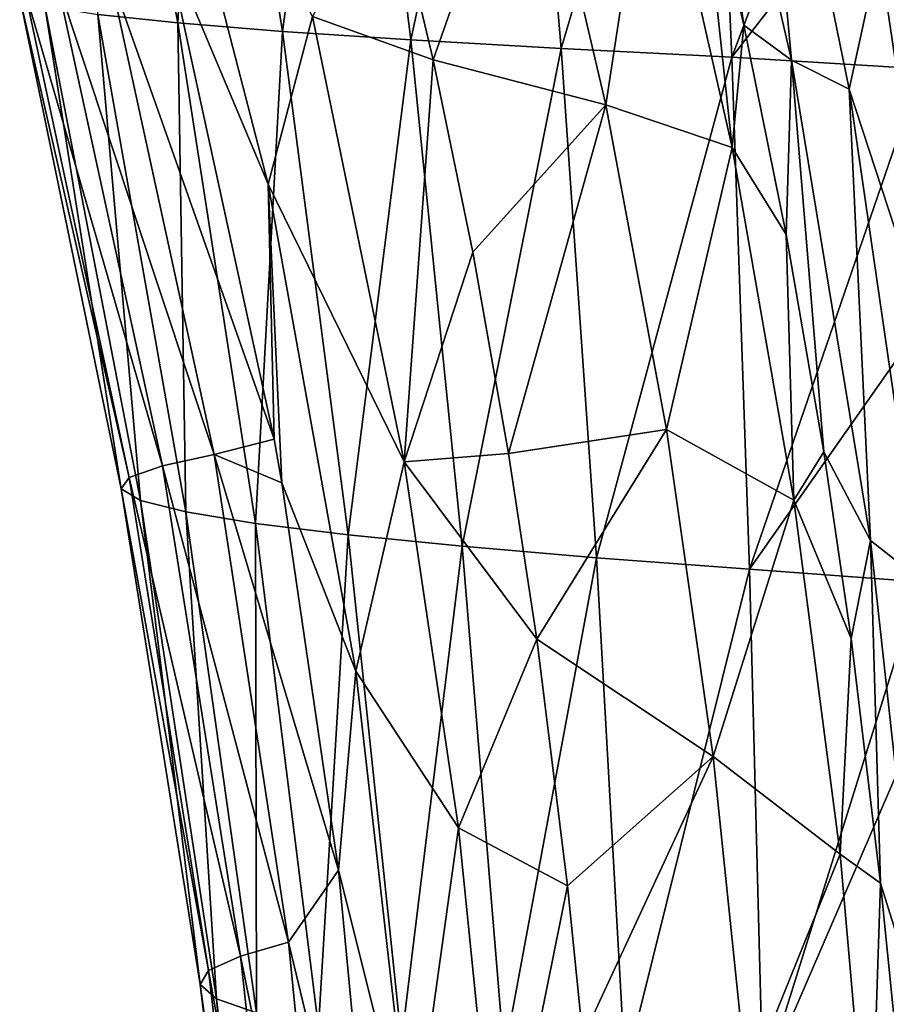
# Model space of a CAD drawing. Header units: millimetres. Extents: x -350 to 350, y 0 to 877.
# Tile 35 of 63: x -327 to -258, y 491 to 570. Entities that reach past the tile are written whole.
import ezdxf

# ---------------------------------------------------------------- set-up
doc = ezdxf.new("R2010")
doc.units = ezdxf.units.MM
doc.header["$LTSCALE"] = 41.718519
for name, color, linetype in [('38', 7, 'CONTINUOUS'), ('40', 7, 'CONTINUOUS'), ('43', 7, 'CONTINUOUS'), ('51', 7, 'CONTINUOUS'), ('59', 7, 'CONTINUOUS')]:
    doc.layers.add(name, color=color, linetype=linetype)

msp = doc.modelspace()

# ---------------------------------------------------------------- linework, layer by layer
at = {"layer": '38', "linetype": 'Continuous'}
for points in [[(-321.968, 609.626, -298.503), (-312.36, 609.213, -338.847), (-314.397, 569.941, -291.083), (-321.968, 609.626, -298.503)], [(-321.968, 609.626, -298.503), (-314.397, 569.941, -291.083), (-320.778, 570.623, -251.548), (-321.968, 609.626, -298.503)], [(-312.36, 609.213, -338.847), (-306.012, 569.26, -330.457), (-314.397, 569.941, -291.083), (-312.36, 609.213, -338.847)], [(-312.36, 609.213, -338.847), (-300.716, 608.8, -379.096), (-306.012, 569.26, -330.457), (-312.36, 609.213, -338.847)], [(-300.716, 608.8, -379.096), (-295.747, 568.579, -369.744), (-306.012, 569.26, -330.457), (-300.716, 608.8, -379.096)], [(-300.716, 608.8, -379.096), (-287.171, 608.387, -419.329), (-295.747, 568.579, -369.744), (-300.716, 608.8, -379.096)], [(-287.171, 608.387, -419.329), (-283.725, 567.898, -409.016), (-295.747, 568.579, -369.744), (-287.171, 608.387, -419.329)], [(-287.171, 608.387, -419.329), (-271.858, 607.974, -459.626), (-283.725, 567.898, -409.016), (-287.171, 608.387, -419.329)], [(-271.858, 607.974, -459.626), (-270.071, 567.216, -448.346), (-283.725, 567.898, -409.016), (-271.858, 607.974, -459.626)], [(-271.858, 607.974, -459.626), (-254.911, 607.321, -499.987), (-270.071, 567.216, -448.346), (-271.858, 607.974, -459.626)], [(-270.071, 567.216, -448.346), (-254.911, 607.321, -499.987), (-254.893, 586.796, -493.621), (-270.071, 567.216, -448.346)], [(-254.908, 566.284, -487.739), (-270.071, 567.216, -448.346), (-254.893, 586.796, -493.621), (-254.908, 566.284, -487.739)], [(-306.677, 536.679, -8.722), (-315.365, 576.545, -8.74), (-319.889, 574.029, -49.527), (-306.677, 536.679, -8.722)], [(-324.055, 573.348, -90.437), (-311.491, 535.439, -48.547), (-319.889, 574.029, -49.527), (-324.055, 573.348, -90.437)], [(-311.491, 535.439, -48.547), (-306.677, 536.679, -8.722), (-319.889, 574.029, -49.527), (-311.491, 535.439, -48.547)], [(-326.66, 572.667, -131.243), (-315.604, 534.522, -88.516), (-324.055, 573.348, -90.437), (-326.66, 572.667, -131.243)], [(-315.604, 534.522, -88.516), (-311.491, 535.439, -48.547), (-324.055, 573.348, -90.437), (-315.604, 534.522, -88.516)], [(-327.032, 571.985, -171.701), (-318.282, 533.604, -128.388), (-326.66, 572.667, -131.243), (-327.032, 571.985, -171.701)], [(-318.282, 533.604, -128.388), (-315.604, 534.522, -88.516), (-326.66, 572.667, -131.243), (-318.282, 533.604, -128.388)], [(-318.91, 532.687, -167.94), (-318.282, 533.604, -128.388), (-327.032, 571.985, -171.701), (-318.91, 532.687, -167.94)], [(-325.031, 571.304, -211.778), (-318.91, 532.687, -167.94), (-327.032, 571.985, -171.701), (-325.031, 571.304, -211.778)], [(-317.361, 531.77, -207.143), (-318.91, 532.687, -167.94), (-325.031, 571.304, -211.778), (-317.361, 531.77, -207.143)], [(-320.778, 570.623, -251.548), (-317.361, 531.77, -207.143), (-325.031, 571.304, -211.778), (-320.778, 570.623, -251.548)], [(-313.746, 530.853, -246.064), (-317.361, 531.77, -207.143), (-320.778, 570.623, -251.548), (-313.746, 530.853, -246.064)], [(-314.397, 569.941, -291.083), (-313.746, 530.853, -246.064), (-320.778, 570.623, -251.548), (-314.397, 569.941, -291.083)], [(-308.179, 529.936, -284.771), (-313.746, 530.853, -246.064), (-314.397, 569.941, -291.083), (-308.179, 529.936, -284.771)], [(-306.012, 569.26, -330.457), (-308.179, 529.936, -284.771), (-314.397, 569.941, -291.083), (-306.012, 569.26, -330.457)], [(-300.773, 529.018, -323.33), (-308.179, 529.936, -284.771), (-306.012, 569.26, -330.457), (-300.773, 529.018, -323.33)], [(-295.747, 568.579, -369.744), (-300.773, 529.018, -323.33), (-306.012, 569.26, -330.457), (-295.747, 568.579, -369.744)], [(-291.642, 528.101, -361.808), (-300.773, 529.018, -323.33), (-295.747, 568.579, -369.744), (-291.642, 528.101, -361.808)], [(-283.725, 567.898, -409.016), (-291.642, 528.101, -361.808), (-295.747, 568.579, -369.744), (-283.725, 567.898, -409.016)], [(-280.9, 527.184, -400.273), (-291.642, 528.101, -361.808), (-283.725, 567.898, -409.016), (-280.9, 527.184, -400.273)], [(-270.071, 567.216, -448.346), (-280.9, 527.184, -400.273), (-283.725, 567.898, -409.016), (-270.071, 567.216, -448.346)], [(-268.659, 526.267, -438.791), (-280.9, 527.184, -400.273), (-270.071, 567.216, -448.346), (-268.659, 526.267, -438.791)], [(-254.908, 566.284, -487.739), (-268.659, 526.267, -438.791), (-270.071, 567.216, -448.346), (-254.908, 566.284, -487.739)], [(-254.955, 545.778, -482.339), (-268.659, 526.267, -438.791), (-254.908, 566.284, -487.739), (-254.955, 545.778, -482.339)], [(-255.035, 525.274, -477.414), (-268.659, 526.267, -438.791), (-254.955, 545.778, -482.339), (-255.035, 525.274, -477.414)], [(-311.491, 535.439, -48.547), (-306.062, 533.177, -8.725), (-306.677, 536.679, -8.722), (-311.491, 535.439, -48.547)], [(-315.604, 534.522, -88.516), (-305.538, 496.468, -47.849), (-311.491, 535.439, -48.547), (-315.604, 534.522, -88.516)], [(-305.538, 496.468, -47.849), (-301.536, 502.218, -8.77), (-311.491, 535.439, -48.547), (-305.538, 496.468, -47.849)], [(-301.536, 502.218, -8.77), (-306.062, 533.177, -8.725), (-311.491, 535.439, -48.547), (-301.536, 502.218, -8.77)], [(-318.282, 533.604, -128.388), (-309.385, 495.335, -87.021), (-315.604, 534.522, -88.516), (-318.282, 533.604, -128.388)], [(-309.385, 495.335, -87.021), (-305.538, 496.468, -47.849), (-315.604, 534.522, -88.516), (-309.385, 495.335, -87.021)], [(-318.91, 532.687, -167.94), (-311.924, 494.201, -126.105), (-318.282, 533.604, -128.388), (-318.91, 532.687, -167.94)], [(-311.924, 494.201, -126.105), (-309.385, 495.335, -87.021), (-318.282, 533.604, -128.388), (-311.924, 494.201, -126.105)], [(-312.596, 493.068, -164.896), (-311.924, 494.201, -126.105), (-318.91, 532.687, -167.94), (-312.596, 493.068, -164.896)], [(-317.361, 531.77, -207.143), (-312.596, 493.068, -164.896), (-318.91, 532.687, -167.94), (-317.361, 531.77, -207.143)], [(-311.286, 491.935, -203.37), (-312.596, 493.068, -164.896), (-317.361, 531.77, -207.143), (-311.286, 491.935, -203.37)], [(-313.746, 530.853, -246.064), (-311.286, 491.935, -203.37), (-317.361, 531.77, -207.143), (-313.746, 530.853, -246.064)], [(-308.098, 490.801, -241.588), (-311.286, 491.935, -203.37), (-313.746, 530.853, -246.064), (-308.098, 490.801, -241.588)], [(-308.179, 529.936, -284.771), (-308.098, 490.801, -241.588), (-313.746, 530.853, -246.064), (-308.179, 529.936, -284.771)], [(-303.135, 489.668, -279.611), (-308.098, 490.801, -241.588), (-308.179, 529.936, -284.771), (-303.135, 489.668, -279.611)], [(-300.773, 529.018, -323.33), (-303.135, 489.668, -279.611), (-308.179, 529.936, -284.771), (-300.773, 529.018, -323.33)], [(-296.498, 488.534, -317.499), (-303.135, 489.668, -279.611), (-300.773, 529.018, -323.33), (-296.498, 488.534, -317.499)], [(-291.642, 528.101, -361.808), (-296.498, 488.534, -317.499), (-300.773, 529.018, -323.33), (-291.642, 528.101, -361.808)], [(-288.293, 487.401, -355.315), (-296.498, 488.534, -317.499), (-291.642, 528.101, -361.808), (-288.293, 487.401, -355.315)], [(-280.9, 527.184, -400.273), (-288.293, 487.401, -355.315), (-291.642, 528.101, -361.808), (-280.9, 527.184, -400.273)], [(-278.621, 486.268, -393.118), (-288.293, 487.401, -355.315), (-280.9, 527.184, -400.273), (-278.621, 486.268, -393.118)], [(-268.659, 526.267, -438.791), (-278.621, 486.268, -393.118), (-280.9, 527.184, -400.273), (-268.659, 526.267, -438.791)], [(-267.587, 485.134, -430.97), (-278.621, 486.268, -393.118), (-268.659, 526.267, -438.791), (-267.587, 485.134, -430.97)], [(-255.035, 525.274, -477.414), (-267.587, 485.134, -430.97), (-268.659, 526.267, -438.791), (-255.035, 525.274, -477.414)], [(-255.092, 514.078, -474.925), (-267.587, 485.134, -430.97), (-255.035, 525.274, -477.414), (-255.092, 514.078, -474.925)], [(-255.293, 483.921, -468.919), (-267.587, 485.134, -430.97), (-255.092, 514.078, -474.925), (-255.293, 483.921, -468.919)], [(-298.027, 465.136, -8.875), (-301.536, 502.218, -8.77), (-305.538, 496.468, -47.849), (-298.027, 465.136, -8.875)], [(-309.385, 495.335, -87.021), (-301.636, 457.258, -47.341), (-305.538, 496.468, -47.849), (-309.385, 495.335, -87.021)], [(-301.636, 457.258, -47.341), (-298.027, 465.136, -8.875), (-305.538, 496.468, -47.849), (-301.636, 457.258, -47.341)], [(-311.924, 494.201, -126.105), (-305.043, 455.915, -85.871), (-309.385, 495.335, -87.021), (-311.924, 494.201, -126.105)], [(-305.043, 455.915, -85.871), (-301.636, 457.258, -47.341), (-309.385, 495.335, -87.021), (-305.043, 455.915, -85.871)], [(-312.596, 493.068, -164.896), (-307.27, 454.572, -124.319), (-311.924, 494.201, -126.105), (-312.596, 493.068, -164.896)], [(-307.27, 454.572, -124.319), (-305.043, 455.915, -85.871), (-311.924, 494.201, -126.105), (-307.27, 454.572, -124.319)], [(-307.811, 453.229, -162.504), (-307.27, 454.572, -124.319), (-312.596, 493.068, -164.896), (-307.811, 453.229, -162.504)], [(-311.286, 491.935, -203.37), (-307.811, 453.229, -162.504), (-312.596, 493.068, -164.896), (-311.286, 491.935, -203.37)], [(-306.569, 451.886, -200.403), (-307.811, 453.229, -162.504), (-311.286, 491.935, -203.37), (-306.569, 451.886, -200.403)], [(-308.098, 490.801, -241.588), (-306.569, 451.886, -200.403), (-311.286, 491.935, -203.37), (-308.098, 490.801, -241.588)]]:
    msp.add_3dface(points, dxfattribs=at)
at = {"layer": '40', "linetype": 'Continuous'}
for points in [[(-265.316, 566.975, -54.156), (-274.133, 605.263, -55.41), (-269.111, 569.753, -22.517), (-265.316, 566.975, -54.156)], [(-274.133, 605.263, -55.41), (-265.316, 566.975, -54.156), (-268.7, 603.763, -97.803), (-274.133, 605.263, -55.41)], [(-269.111, 569.753, -22.517), (-274.133, 605.263, -55.41), (-272.834, 585.723, -22.366), (-269.111, 569.753, -22.517)], [(-265.316, 566.975, -54.156), (-260.695, 564.651, -95.565), (-268.7, 603.763, -97.803), (-265.316, 566.975, -54.156)], [(-260.695, 564.651, -95.565), (-258.29, 575.642, -137.91), (-268.7, 603.763, -97.803), (-260.695, 564.651, -95.565)], [(-253.374, 542.294, -135.473), (-258.29, 575.642, -137.91), (-260.695, 564.651, -95.565), (-253.374, 542.294, -135.473)], [(-253.374, 542.294, -135.473), (-253.562, 573.569, -179.472), (-258.29, 575.642, -137.91), (-253.374, 542.294, -135.473)], [(-265.727, 553.028, -22.658), (-265.316, 566.975, -54.156), (-269.111, 569.753, -22.517), (-265.727, 553.028, -22.658)], [(-262.727, 535.648, -22.786), (-265.316, 566.975, -54.156), (-265.727, 553.028, -22.658), (-262.727, 535.648, -22.786)], [(-258.981, 528.579, -53.102), (-265.316, 566.975, -54.156), (-262.727, 535.648, -22.786), (-258.981, 528.579, -53.102)], [(-265.316, 566.975, -54.156), (-258.981, 528.579, -53.102), (-260.695, 564.651, -95.565), (-265.316, 566.975, -54.156)], [(-258.981, 528.579, -53.102), (-255, 525.435, -93.693), (-260.695, 564.651, -95.565), (-258.981, 528.579, -53.102)], [(-255, 525.435, -93.693), (-253.374, 542.294, -135.473), (-260.695, 564.651, -95.565), (-255, 525.435, -93.693)], [(-260.542, 520.727, -22.88), (-258.981, 528.579, -53.102), (-262.727, 535.648, -22.786), (-260.542, 520.727, -22.88)], [(-258.182, 501.174, -22.983), (-258.981, 528.579, -53.102), (-260.542, 520.727, -22.88), (-258.182, 501.174, -22.983)], [(-254.771, 490.221, -52.25), (-258.981, 528.579, -53.102), (-258.182, 501.174, -22.983), (-254.771, 490.221, -52.25)], [(-258.981, 528.579, -53.102), (-254.771, 490.221, -52.25), (-255, 525.435, -93.693), (-258.981, 528.579, -53.102)], [(-257.002, 489.229, -23.034), (-254.771, 490.221, -52.25), (-258.182, 501.174, -22.983), (-257.002, 489.229, -23.034)]]:
    msp.add_3dface(points, dxfattribs=at)
at = {"layer": '43', "linetype": 'Continuous'}
for points in [[(-293.973, 566.993), (-297.445, 581.663), (-303.615, 570.458), (-293.973, 566.993)], [(-296.288, 534.865), (-293.973, 566.993), (-303.615, 570.458), (-296.288, 534.865)], [(-290.794, 551.625), (-293.973, 566.993), (-296.288, 534.865), (-290.794, 551.625)], [(-287.928, 535.52), (-290.794, 551.625), (-296.288, 534.865), (-287.928, 535.52)], [(-285.68, 520.692), (-287.928, 535.52), (-296.288, 534.865), (-285.68, 520.692)], [(-291.951, 505.585), (-285.68, 520.692), (-296.288, 534.865), (-291.951, 505.585)], [(-283.223, 500.966), (-285.68, 520.692), (-291.951, 505.585), (-283.223, 500.966)], [(-288.714, 473.787), (-283.223, 500.966), (-291.951, 505.585), (-288.714, 473.787)], [(-281.992, 488.823), (-283.223, 500.966), (-288.714, 473.787), (-281.992, 488.823)]]:
    msp.add_3dface(points, dxfattribs=at)
at = {"layer": '51', "linetype": 'Continuous'}
for points in [[(-317.037, 595.314, -2.379), (-315.365, 576.545, -8.74), (-307.149, 557.055, -2.343), (-317.037, 595.314, -2.379)], [(-303.615, 570.458), (-317.037, 595.314, -2.379), (-307.149, 557.055, -2.343), (-303.615, 570.458)], [(-315.365, 576.545, -8.74), (-306.677, 536.679, -8.722), (-307.149, 557.055, -2.343), (-315.365, 576.545, -8.74)], [(-296.288, 534.865), (-303.615, 570.458), (-307.149, 557.055, -2.343), (-296.288, 534.865)], [(-306.677, 536.679, -8.722), (-306.062, 533.177, -8.725), (-307.149, 557.055, -2.343), (-306.677, 536.679, -8.722)], [(-307.149, 557.055, -2.343), (-306.062, 533.177, -8.725), (-300.154, 518.127, -2.357), (-307.149, 557.055, -2.343)], [(-296.288, 534.865), (-307.149, 557.055, -2.343), (-300.154, 518.127, -2.357), (-296.288, 534.865)], [(-291.951, 505.585), (-296.288, 534.865), (-300.154, 518.127, -2.357), (-291.951, 505.585)], [(-306.062, 533.177, -8.725), (-301.536, 502.218, -8.77), (-300.154, 518.127, -2.357), (-306.062, 533.177, -8.725)], [(-300.154, 518.127, -2.357), (-301.536, 502.218, -8.77), (-295.673, 478.796, -2.415), (-300.154, 518.127, -2.357)], [(-291.951, 505.585), (-300.154, 518.127, -2.357), (-295.673, 478.796, -2.415), (-291.951, 505.585)], [(-288.714, 473.787), (-291.951, 505.585), (-295.673, 478.796, -2.415), (-288.714, 473.787)], [(-301.536, 502.218, -8.77), (-298.027, 465.136, -8.875), (-295.673, 478.796, -2.415), (-301.536, 502.218, -8.77)]]:
    msp.add_3dface(points, dxfattribs=at)
at = {"layer": '59', "linetype": 'Continuous'}
for points in [[(-297.445, 581.663), (-293.973, 566.993), (-286.192, 589.133, -3.499), (-297.445, 581.663)], [(-286.192, 589.133, -3.499), (-293.973, 566.993), (-280.15, 563.398, -3.499), (-286.192, 589.133, -3.499)], [(-286.192, 589.133, -3.499), (-280.15, 563.398, -3.499), (-276.39, 587.951, -13.04), (-286.192, 589.133, -3.499)], [(-280.15, 563.398, -3.499), (-270.061, 559.978, -13.04), (-276.39, 587.951, -13.04), (-280.15, 563.398, -3.499)], [(-270.061, 559.978, -13.04), (-272.834, 585.723, -22.366), (-276.39, 587.951, -13.04), (-270.061, 559.978, -13.04)], [(-269.111, 569.753, -22.517), (-272.834, 585.723, -22.366), (-270.061, 559.978, -13.04), (-269.111, 569.753, -22.517)], [(-265.727, 553.028, -22.658), (-269.111, 569.753, -22.517), (-270.061, 559.978, -13.04), (-265.727, 553.028, -22.658)], [(-293.973, 566.993), (-290.794, 551.625), (-280.15, 563.398, -3.499), (-293.973, 566.993)], [(-290.794, 551.625), (-287.928, 535.52), (-280.15, 563.398, -3.499), (-290.794, 551.625)], [(-280.15, 563.398, -3.499), (-287.928, 535.52), (-275.315, 537.427, -3.499), (-280.15, 563.398, -3.499)], [(-280.15, 563.398, -3.499), (-275.315, 537.427, -3.499), (-270.061, 559.978, -13.04), (-280.15, 563.398, -3.499)], [(-275.315, 537.427, -3.499), (-265.114, 531.795, -13.04), (-270.061, 559.978, -13.04), (-275.315, 537.427, -3.499)], [(-265.114, 531.795, -13.04), (-265.727, 553.028, -22.658), (-270.061, 559.978, -13.04), (-265.114, 531.795, -13.04)], [(-262.727, 535.648, -22.786), (-265.727, 553.028, -22.658), (-265.114, 531.795, -13.04), (-262.727, 535.648, -22.786)], [(-287.928, 535.52), (-285.68, 520.692), (-275.315, 537.427, -3.499), (-287.928, 535.52)], [(-275.315, 537.427, -3.499), (-285.68, 520.692), (-271.583, 511.293, -3.499), (-275.315, 537.427, -3.499)], [(-275.315, 537.427, -3.499), (-271.583, 511.293, -3.499), (-265.114, 531.795, -13.04), (-275.315, 537.427, -3.499)], [(-260.542, 520.727, -22.88), (-262.727, 535.648, -22.786), (-265.114, 531.795, -13.04), (-260.542, 520.727, -22.88)], [(-271.583, 511.293, -3.499), (-261.415, 503.486, -13.04), (-265.114, 531.795, -13.04), (-271.583, 511.293, -3.499)], [(-261.415, 503.486, -13.04), (-260.542, 520.727, -22.88), (-265.114, 531.795, -13.04), (-261.415, 503.486, -13.04)], [(-285.68, 520.692), (-283.223, 500.966), (-271.583, 511.293, -3.499), (-285.68, 520.692)], [(-258.182, 501.174, -22.983), (-260.542, 520.727, -22.88), (-261.415, 503.486, -13.04), (-258.182, 501.174, -22.983)], [(-283.223, 500.966), (-281.992, 488.823), (-271.583, 511.293, -3.499), (-283.223, 500.966)], [(-271.583, 511.293, -3.499), (-281.992, 488.823), (-268.851, 485.087, -3.499), (-271.583, 511.293, -3.499)], [(-271.583, 511.293, -3.499), (-268.851, 485.087, -3.499), (-261.415, 503.486, -13.04), (-271.583, 511.293, -3.499)], [(-268.851, 485.087, -3.499), (-259.003, 476.089, -12.466), (-261.415, 503.486, -13.04), (-268.851, 485.087, -3.499)], [(-259.003, 476.089, -12.466), (-258.182, 501.174, -22.983), (-261.415, 503.486, -13.04), (-259.003, 476.089, -12.466)], [(-257.002, 489.229, -23.034), (-258.182, 501.174, -22.983), (-259.003, 476.089, -12.466), (-257.002, 489.229, -23.034)]]:
    msp.add_3dface(points, dxfattribs=at)

doc.saveas('drawing.dxf')
